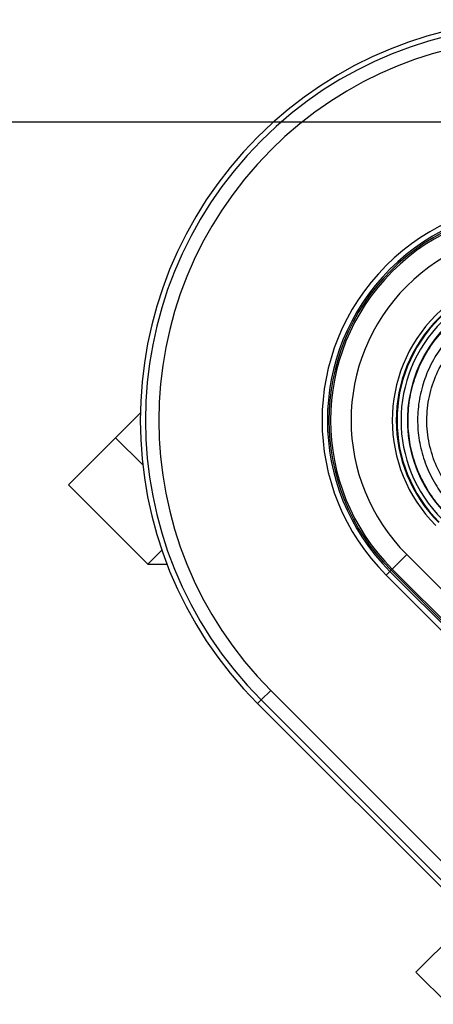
# Model space of a CAD drawing. Header units: millimetres. Extents: x 0 to 420, y 0 to 297.
# Tile 13 of 31: x 63 to 74, y 269 to 294. Entities that reach past the tile are written whole.
import ezdxf

# ---------------------------------------------------------------- set-up
doc = ezdxf.new("R2010")
doc.units = ezdxf.units.MM
doc.layers.add('CARTIGLIO', color=140, linetype='Continuous')

msp = doc.modelspace()

# ---------------------------------------------------------------- linework, layer by layer
at = {"color": 7, "linetype": 'Continuous', "lineweight": 25}
for p, q in [((66.1727, 284.2513), (65.5282, 283.6067)), ((64.2984, 282.377), (65.5282, 283.6067)), ((65.5282, 283.6067), (66.2356, 282.8993)), ((64.2984, 282.377), (66.3654, 280.3101)), ((66.7338, 280.6786), (66.3654, 280.3101)), ((72.7315, 280.1853), (73.1096, 280.5634)), ((73.1096, 280.5634), (75.8451, 277.8279)), ((66.3654, 280.3101), (66.8678, 280.3101)), ((72.5737, 280.0275), (72.6721, 280.1259)), ((72.7014, 280.1552), (72.6721, 280.1259)), ((72.6721, 280.1259), (75.4266, 277.3714)), ((72.7315, 280.1853), (72.7014, 280.1552)), ((75.4547, 277.4019), (72.7014, 280.1552)), ((72.7315, 280.1853), (75.4827, 277.434)), ((75.3323, 277.2689), (72.5737, 280.0275)), ((69.3219, 276.7757), (69.5677, 277.0215)), ((69.5677, 277.0215), (75.2728, 271.3165)), ((69.3219, 276.7757), (69.2272, 276.6809)), ((75.0291, 271.0686), (69.3219, 276.7757)), ((69.2272, 276.6809), (74.958, 270.9501)), ((74.7855, 271.1226), (73.3492, 269.6863)), ((73.3492, 269.6863), (74.1854, 268.8501))]:
    msp.add_line(p, q, dxfattribs=at)
for radius, start, end in [(10.4345, 45, 225), (10.3005, 45, 225), (9.9529, 45, 225), (5.7018, 45, 225), (5.5627, 45, 225), (5.5212, 45, 225), (5.4787, 45, 225), (4.944, 45, 225), (3.8709, 45, 225), (3.7665, 45, 225), (3.7485, 45, 225), (3.6442, 45, 225), (3.4776, 40.18028, 229.81972)]:
    msp.add_arc((76.6055, 284.0593), radius, start, end, dxfattribs=at)
for points, knots in [([(74.3723, 281.4148), (74.2428, 281.5345), (73.9837, 281.774), (73.6584, 282.2171), (73.3964, 282.7199), (73.2164, 283.2777), (73.1342, 283.8578), (73.1487, 284.4434), (73.263, 285.0183), (73.4716, 285.5652), (73.7658, 286.0735), (74.0272, 286.3623), (74.1579, 286.5067)], [0, 0, 0, 0, 0.0923125, 0.1846249, 0.286552, 0.388479, 0.4904049, 0.5923308, 0.6942564, 0.796182, 0.898091, 1, 1, 1, 1]), ([(74.3339, 286.3309), (74.2126, 286.1968), (73.9699, 285.9287), (73.6969, 285.4569), (73.5033, 284.9494), (73.3972, 284.4159), (73.3838, 283.8723), (73.46, 283.3339), (73.6271, 282.8162), (73.8703, 282.3495), (74.1722, 281.9383), (74.4126, 281.716), (74.5328, 281.6049)], [0, 0, 0, 0, 0.1019155, 0.2038336, 0.305753, 0.4076712, 0.509602, 0.6115312, 0.7134615, 0.8153929, 0.9076964, 1, 1, 1, 1]), ([(74.7198, 281.7629), (74.5685, 281.9037), (74.2655, 282.1858), (73.9323, 282.7145), (73.7132, 283.2965), (73.6157, 283.9115), (73.6513, 284.5338), (73.8139, 285.1343), (74.0919, 285.6951), (74.3674, 286.005), (74.505, 286.1598)], [0, 0, 0, 0, 0.1248804, 0.2501396, 0.3746494, 0.4998125, 0.6247642, 0.7495577, 0.8749238, 1, 1, 1, 1])]:
    msp.add_open_spline(points, degree=3, knots=knots, dxfattribs=at)
at = {"layer": 'CARTIGLIO', "linetype": 'Continuous'}
msp.add_line((414.8274, 291.8226), (5.1801, 291.8226), dxfattribs=at)

doc.saveas('drawing.dxf')
